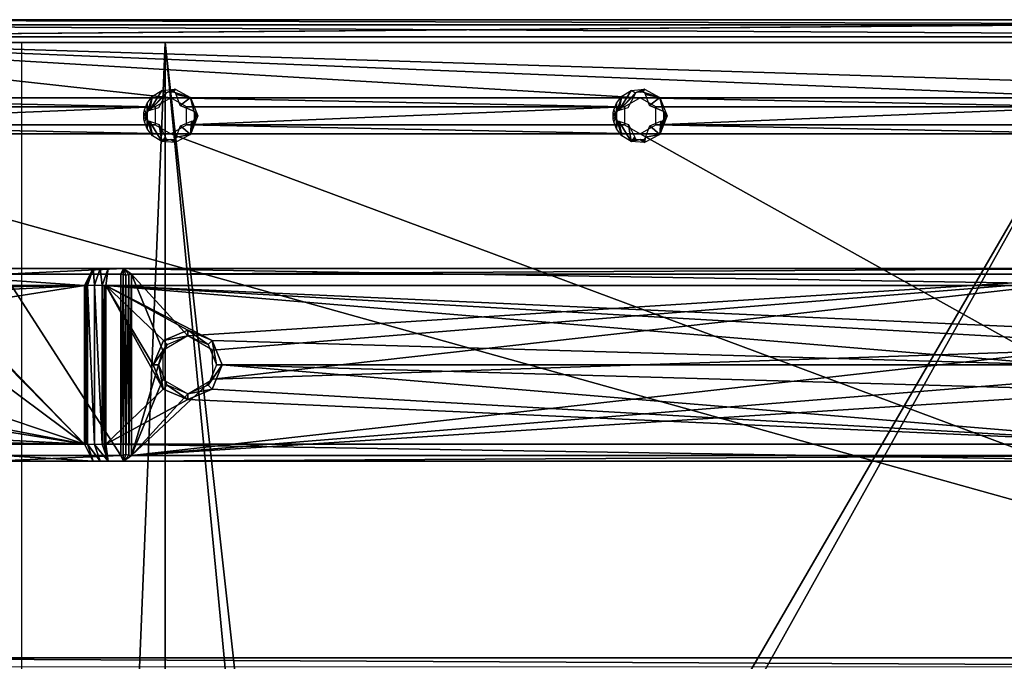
# Model space of a CAD drawing. Header units: millimetres. Extents: x -108 to 112, y -157 to 157.
# Tile 106 of 118: x -55 to 32, y 100 to 157. Entities that reach past the tile are written whole.
import ezdxf

# ---------------------------------------------------------------- set-up
doc = ezdxf.new("R2010")
doc.units = ezdxf.units.MM
doc.header["$LTSCALE"] = 33.374815
for name, color, linetype in [('13', 7, 'CONTINUOUS'), ('198', 7, 'CONTINUOUS'), ('2', 7, 'CONTINUOUS'), ('212', 7, 'CONTINUOUS'), ('213', 7, 'CONTINUOUS'), ('217', 7, 'CONTINUOUS'), ('276', 7, 'CONTINUOUS'), ('277', 7, 'CONTINUOUS'), ('278', 7, 'CONTINUOUS'), ('279', 7, 'CONTINUOUS'), ('280', 7, 'CONTINUOUS'), ('281', 7, 'CONTINUOUS'), ('290', 7, 'CONTINUOUS'), ('291', 7, 'CONTINUOUS'), ('292', 7, 'CONTINUOUS'), ('299', 7, 'CONTINUOUS'), ('300', 7, 'CONTINUOUS'), ('319', 7, 'CONTINUOUS'), ('320', 7, 'CONTINUOUS'), ('321', 7, 'CONTINUOUS'), ('322', 7, 'CONTINUOUS'), ('326', 7, 'CONTINUOUS'), ('327', 7, 'CONTINUOUS'), ('329', 7, 'CONTINUOUS'), ('330', 7, 'CONTINUOUS'), ('331', 7, 'CONTINUOUS'), ('4', 7, 'CONTINUOUS'), ('5', 7, 'CONTINUOUS'), ('917', 7, 'CONTINUOUS'), ('918', 7, 'CONTINUOUS'), ('919', 7, 'CONTINUOUS'), ('920', 7, 'CONTINUOUS')]:
    doc.layers.add(name, color=color, linetype=linetype)

msp = doc.modelspace()

# ---------------------------------------------------------------- linework, layer by layer
at = {"layer": '13', "color": 7, "linetype": 'CONTINUOUS'}
for points in [[(-42.329, 155, 58.5), (42.329, 155, 58.5), (-77, 155, -64.5), (-42.329, 155, 58.5)], [(-77, 155, -64.5), (42.329, 155, 58.5), (55.329, 155, 64.5), (-77, 155, -64.5)], [(-55.329, 155, 64.5), (-42.329, 155, 58.5), (-77, 155, -64.5), (-55.329, 155, 64.5)], [(77, 155, -64.5), (-77, 155, -64.5), (55.329, 155, 64.5), (77, 155, -64.5)]]:
    msp.add_3dface(points, dxfattribs=at)
at = {"layer": '198', "color": 7, "linetype": 'CONTINUOUS'}
for points in [[(-90.498, 155.5, -68.5), (90.497, 155.5, -68.5), (83, 150.1, -68.5), (-90.498, 155.5, -68.5)], [(0, 150.1, -68.5), (-90.498, 155.5, -68.5), (41.5, 150.1, -68.5), (0, 150.1, -68.5)], [(-90.498, 155.5, -68.5), (0, 150.1, -68.5), (-41.5, 150.1, -68.5), (-90.498, 155.5, -68.5)], [(41.5, 150.1, -68.5), (-90.498, 155.5, -68.5), (83, 150.1, -68.5), (41.5, 150.1, -68.5)], [(-90.498, 155.5, -68.5), (-41.5, 150.1, -68.5), (-83, 150.1, -68.5), (-90.498, 155.5, -68.5)], [(-41.5, 150.1, -68.5), (-42.89, 149.291, -68.5), (-83, 150.1, -68.5), (-41.5, 150.1, -68.5)], [(-83, 150.1, -68.5), (-42.89, 149.291, -68.5), (-81.616, 149.302, -68.5), (-83, 150.1, -68.5)], [(0, 150.1, -68.5), (-1.39, 149.291, -68.5), (-41.5, 150.1, -68.5), (0, 150.1, -68.5)], [(-41.5, 150.1, -68.5), (-1.39, 149.291, -68.5), (-40.116, 149.302, -68.5), (-41.5, 150.1, -68.5)], [(1.384, 149.302, -68.5), (0, 150.1, -68.5), (40.11, 149.291, -68.5), (1.384, 149.302, -68.5)], [(0, 150.1, -68.5), (41.5, 150.1, -68.5), (40.11, 149.291, -68.5), (0, 150.1, -68.5)], [(-81.616, 149.302, -68.5), (-42.89, 149.291, -68.5), (-81.61, 147.709, -68.5), (-81.616, 149.302, -68.5)], [(-42.89, 149.291, -68.5), (-42.884, 147.698, -68.5), (-81.61, 147.709, -68.5), (-42.89, 149.291, -68.5)], [(-40.116, 149.302, -68.5), (-1.39, 149.291, -68.5), (-40.11, 147.709, -68.5), (-40.116, 149.302, -68.5)], [(-1.39, 149.291, -68.5), (-1.384, 147.698, -68.5), (-40.11, 147.709, -68.5), (-1.39, 149.291, -68.5)], [(1.39, 147.709, -68.5), (1.384, 149.302, -68.5), (40.11, 149.291, -68.5), (1.39, 147.709, -68.5)], [(40.116, 147.698, -68.5), (1.39, 147.709, -68.5), (40.11, 149.291, -68.5), (40.116, 147.698, -68.5)], [(-81.61, 147.709, -68.5), (-41.5, 146.9, -68.5), (-83, 146.9, -68.5), (-81.61, 147.709, -68.5)], [(-42.884, 147.698, -68.5), (-41.5, 146.9, -68.5), (-81.61, 147.709, -68.5), (-42.884, 147.698, -68.5)], [(-40.11, 147.709, -68.5), (0, 146.9, -68.5), (-41.5, 146.9, -68.5), (-40.11, 147.709, -68.5)], [(-1.384, 147.698, -68.5), (0, 146.9, -68.5), (-40.11, 147.709, -68.5), (-1.384, 147.698, -68.5)], [(0, 146.9, -68.5), (1.39, 147.709, -68.5), (41.5, 146.9, -68.5), (0, 146.9, -68.5)], [(41.5, 146.9, -68.5), (1.39, 147.709, -68.5), (40.116, 147.698, -68.5), (41.5, 146.9, -68.5)], [(83, 100.6, -68.5), (-83, 100.6, -68.5), (-83, 146.9, -68.5), (83, 100.6, -68.5)], [(-41.5, 146.9, -68.5), (83, 100.6, -68.5), (-83, 146.9, -68.5), (-41.5, 146.9, -68.5)], [(0, 146.9, -68.5), (83, 100.6, -68.5), (-41.5, 146.9, -68.5), (0, 146.9, -68.5)], [(83, 100.6, -68.5), (0, 146.9, -68.5), (41.5, 146.9, -68.5), (83, 100.6, -68.5)], [(83, 100.6, -68.5), (81.61, 99.791, -68.5), (-83, 100.6, -68.5), (83, 100.6, -68.5)], [(-83, 100.6, -68.5), (81.61, 99.791, -68.5), (-81.616, 99.802, -68.5), (-83, 100.6, -68.5)]]:
    msp.add_3dface(points, dxfattribs=at)
at = {"layer": '2', "color": 7, "linetype": 'CONTINUOUS'}
for points in [[(-54.998, 155, 65.963), (-54.701, 155, 65.862), (-55.329, 155, 64.5), (-54.998, 155, 65.963)], [(-55.329, 155, 64.5), (-54.701, 155, 65.862), (-42.629, 155, 58.638), (-55.329, 155, 64.5)], [(-54.701, 155, 65.862), (-42, 155, 60), (-42.629, 155, 58.638), (-54.701, 155, 65.862)], [(-42.629, 155, 58.638), (-42, 155, 60), (-42.332, 155, 58.537), (-42.629, 155, 58.638)], [(-42.332, 155, 58.537), (-42, 155, 60), (-42.019, 155, 58.5), (-42.332, 155, 58.537)], [(-42, 155, 60), (42, 155, 60), (-42.019, 155, 58.5), (-42, 155, 60)], [(-42.019, 155, 58.5), (42, 155, 60), (42, 155, 58.5), (-42.019, 155, 58.5)]]:
    msp.add_3dface(points, dxfattribs=at)
at = {"layer": '212', "color": 7, "linetype": 'CONTINUOUS'}
for points in [[(90.498, 157, -58.5), (-90.498, 157, -65.5), (-90.498, 157, -58.5), (90.498, 157, -58.5)], [(-90.498, 157, -65.5), (90.498, 157, -58.5), (-90.495, 157, -67), (-90.498, 157, -65.5)], [(90.495, 157, -67), (-90.495, 157, -67), (90.497, 157, -65.5), (90.495, 157, -67)], [(90.498, 157, -58.5), (90.497, 157, -65.5), (-90.495, 157, -67), (90.498, 157, -58.5)]]:
    msp.add_3dface(points, dxfattribs=at)
at = {"layer": '213', "color": 7, "linetype": 'CONTINUOUS'}
for points in [[(-90.495, 157, -67), (90.495, 157, -67), (90.495, 156.561, -68.061), (-90.495, 157, -67)], [(-90.495, 156.561, -68.061), (-90.495, 157, -67), (90.495, 156.561, -68.061), (-90.495, 156.561, -68.061)], [(90.497, 155.5, -68.5), (-90.498, 155.5, -68.5), (-90.495, 156.561, -68.061), (90.497, 155.5, -68.5)], [(90.497, 155.5, -68.5), (-90.495, 156.561, -68.061), (90.495, 156.561, -68.061), (90.497, 155.5, -68.5)]]:
    msp.add_3dface(points, dxfattribs=at)
at = {"layer": '217', "color": 7, "linetype": 'CONTINUOUS'}
for points in [[(92, 157, -58.5), (90.498, 157, -58.5), (-90.5, 155.5, -58.5), (92, 157, -58.5)], [(90.5, 155.5, -58.5), (92, 157, -58.5), (-90.5, 155.5, -58.5), (90.5, 155.5, -58.5)], [(90.498, 157, -58.5), (-90.498, 157, -58.5), (-90.5, 155.5, -58.5), (90.498, 157, -58.5)]]:
    msp.add_3dface(points, dxfattribs=at)
at = {"layer": '276', "color": 7, "linetype": 'CONTINUOUS'}
for points in [[(-71.004, 135, 78.916), (-48.355, 135, 97.035), (-57.3, 135, 82.195), (-71.004, 135, 78.916)], [(-47.733, 135, 97.382), (-47.03, 135, 97.5), (-57.3, 135, 82.195), (-47.733, 135, 97.382)], [(-57.3, 135, 82.195), (-47.03, 135, 97.5), (-45.669, 135, 91.5), (-57.3, 135, 82.195)], [(-48.355, 135, 97.035), (-47.733, 135, 97.382), (-57.3, 135, 82.195), (-48.355, 135, 97.035)], [(-45.669, 135, 91.5), (-47.03, 135, 97.5), (47.03, 135, 97.5), (-45.669, 135, 91.5)], [(45.669, 135, 91.5), (-45.669, 135, 91.5), (47.03, 135, 97.5), (45.669, 135, 91.5)]]:
    msp.add_3dface(points, dxfattribs=at)
at = {"layer": '277', "color": 7, "linetype": 'CONTINUOUS'}
for points in [[(-48.241, 133.551, 98.831), (-48.355, 135, 97.035), (-48.876, 133.515, 98.52), (-48.241, 133.551, 98.831)], [(-47.733, 135, 97.382), (-48.355, 135, 97.035), (-48.241, 133.551, 98.831), (-47.733, 135, 97.382)], [(-47.551, 133.515, 98.985), (-47.733, 135, 97.382), (-48.241, 133.551, 98.831), (-47.551, 133.515, 98.985)], [(-47.03, 135, 97.5), (-47.733, 135, 97.382), (-47.551, 133.515, 98.985), (-47.03, 135, 97.5)]]:
    msp.add_3dface(points, dxfattribs=at)
at = {"layer": '278', "color": 7, "linetype": 'CONTINUOUS'}
for points in [[(-47.03, 135, 97.5), (-47.551, 133.515, 98.985), (-47.248, 133.5, 99), (-47.03, 135, 97.5)], [(-47.03, 135, 97.5), (-47.248, 133.5, 99), (47.248, 133.5, 99), (-47.03, 135, 97.5)], [(47.03, 135, 97.5), (-47.03, 135, 97.5), (47.248, 133.5, 99), (47.03, 135, 97.5)], [(-47.248, 133.5, 99), (-47.551, 133.515, 98.985), (-47.399, 133.504, 98.996), (-47.248, 133.5, 99)]]:
    msp.add_3dface(points, dxfattribs=at)
at = {"layer": '279', "color": 7, "linetype": 'CONTINUOUS'}
for points in [[(-49.122, 133.5, 98.343), (-49.001, 119.496, 98.434), (-49.001, 133.504, 98.434), (-49.122, 133.5, 98.343)], [(-49.122, 119.5, 98.343), (-49.001, 119.496, 98.434), (-49.122, 133.5, 98.343), (-49.122, 119.5, 98.343)], [(-48.876, 119.485, 98.52), (-48.876, 133.515, 98.52), (-49.001, 133.504, 98.434), (-48.876, 119.485, 98.52)], [(-49.001, 119.496, 98.434), (-48.876, 119.485, 98.52), (-49.001, 133.504, 98.434), (-49.001, 119.496, 98.434)], [(-48.241, 133.551, 98.831), (-48.876, 133.515, 98.52), (-48.241, 119.449, 98.831), (-48.241, 133.551, 98.831)], [(-48.241, 119.449, 98.831), (-48.876, 133.515, 98.52), (-48.876, 119.485, 98.52), (-48.241, 119.449, 98.831)], [(-47.551, 133.515, 98.985), (-48.241, 133.551, 98.831), (-47.551, 119.485, 98.985), (-47.551, 133.515, 98.985)], [(-47.551, 119.485, 98.985), (-48.241, 133.551, 98.831), (-48.241, 119.449, 98.831), (-47.551, 119.485, 98.985)], [(-47.399, 133.504, 98.996), (-47.551, 133.515, 98.985), (-47.399, 119.496, 98.996), (-47.399, 133.504, 98.996)], [(-47.551, 133.515, 98.985), (-47.551, 119.485, 98.985), (-47.399, 119.496, 98.996), (-47.551, 133.515, 98.985)], [(-47.248, 133.5, 99), (-47.399, 133.504, 98.996), (-47.248, 119.5, 99), (-47.248, 133.5, 99)], [(-47.248, 119.5, 99), (-47.399, 133.504, 98.996), (-47.399, 119.496, 98.996), (-47.248, 119.5, 99)]]:
    msp.add_3dface(points, dxfattribs=at)
at = {"layer": '280', "color": 7, "linetype": 'CONTINUOUS'}
for points in [[(-47.399, 119.496, 98.996), (-47.551, 119.485, 98.985), (-47.03, 118, 97.5), (-47.399, 119.496, 98.996)], [(-47.248, 119.5, 99), (-47.399, 119.496, 98.996), (-47.03, 118, 97.5), (-47.248, 119.5, 99)], [(47.248, 119.5, 99), (-47.248, 119.5, 99), (47.03, 118, 97.5), (47.248, 119.5, 99)], [(47.03, 118, 97.5), (-47.248, 119.5, 99), (-47.03, 118, 97.5), (47.03, 118, 97.5)]]:
    msp.add_3dface(points, dxfattribs=at)
at = {"layer": '281', "color": 7, "linetype": 'CONTINUOUS'}
for points in [[(47.248, 133.5, 99), (-47.248, 133.5, 99), (40, 129.55, 99), (47.248, 133.5, 99)], [(-47.248, 133.5, 99), (-47.248, 119.5, 99), (-42.169, 124.356, 99), (-47.248, 133.5, 99)], [(-40, 129.55, 99), (-47.248, 133.5, 99), (-42.156, 128.657, 99), (-40, 129.55, 99)], [(-47.248, 133.5, 99), (-40, 129.55, 99), (-37.831, 128.644, 99), (-47.248, 133.5, 99)], [(-42.156, 128.657, 99), (-47.248, 133.5, 99), (-43.049, 126.512, 99), (-42.156, 128.657, 99)], [(-43.049, 126.512, 99), (-47.248, 133.5, 99), (-42.169, 124.356, 99), (-43.049, 126.512, 99)], [(-47.248, 133.5, 99), (-37.831, 128.644, 99), (36.951, 126.512, 99), (-47.248, 133.5, 99)], [(40, 129.55, 99), (-47.248, 133.5, 99), (37.844, 128.657, 99), (40, 129.55, 99)], [(37.844, 128.657, 99), (-47.248, 133.5, 99), (36.951, 126.512, 99), (37.844, 128.657, 99)], [(-37.831, 128.644, 99), (-36.951, 126.488, 99), (36.951, 126.512, 99), (-37.831, 128.644, 99)], [(-37.844, 124.343, 99), (47.248, 119.5, 99), (-36.951, 126.488, 99), (-37.844, 124.343, 99)], [(36.951, 126.512, 99), (-36.951, 126.488, 99), (37.831, 124.356, 99), (36.951, 126.512, 99)], [(-36.951, 126.488, 99), (47.248, 119.5, 99), (37.831, 124.356, 99), (-36.951, 126.488, 99)], [(-42.169, 124.356, 99), (-47.248, 119.5, 99), (-40, 123.45, 99), (-42.169, 124.356, 99)], [(-40, 123.45, 99), (47.248, 119.5, 99), (-37.844, 124.343, 99), (-40, 123.45, 99)], [(-47.248, 119.5, 99), (47.248, 119.5, 99), (-40, 123.45, 99), (-47.248, 119.5, 99)]]:
    msp.add_3dface(points, dxfattribs=at)
at = {"layer": '290', "color": 7, "linetype": 'CONTINUOUS'}
for points in [[(-57.3, 118, 82.195), (-48.355, 118, 97.035), (-71.004, 118, 78.916), (-57.3, 118, 82.195)], [(-45.669, 118, 91.5), (-48.355, 118, 97.035), (-57.3, 118, 82.195), (-45.669, 118, 91.5)], [(-47.733, 118, 97.382), (-48.355, 118, 97.035), (-45.669, 118, 91.5), (-47.733, 118, 97.382)], [(-47.03, 118, 97.5), (-47.733, 118, 97.382), (-45.669, 118, 91.5), (-47.03, 118, 97.5)], [(47.03, 118, 97.5), (-47.03, 118, 97.5), (45.669, 118, 91.5), (47.03, 118, 97.5)], [(45.669, 118, 91.5), (-47.03, 118, 97.5), (-45.669, 118, 91.5), (45.669, 118, 91.5)]]:
    msp.add_3dface(points, dxfattribs=at)
at = {"layer": '291', "color": 7, "linetype": 'CONTINUOUS'}
for points in [[(-48.241, 119.449, 98.831), (-48.876, 119.485, 98.52), (-47.733, 118, 97.382), (-48.241, 119.449, 98.831)], [(-48.876, 119.485, 98.52), (-48.355, 118, 97.035), (-47.733, 118, 97.382), (-48.876, 119.485, 98.52)], [(-47.551, 119.485, 98.985), (-48.241, 119.449, 98.831), (-47.03, 118, 97.5), (-47.551, 119.485, 98.985)], [(-47.03, 118, 97.5), (-48.241, 119.449, 98.831), (-47.733, 118, 97.382), (-47.03, 118, 97.5)]]:
    msp.add_3dface(points, dxfattribs=at)
at = {"layer": '292', "color": 7, "linetype": 'CONTINUOUS'}
for points in [[(-48.355, 118, 97.035), (-49.122, 119.5, 98.343), (-72.174, 119.5, 79.901), (-48.355, 118, 97.035)], [(-71.004, 118, 78.916), (-48.355, 118, 97.035), (-72.174, 119.5, 79.901), (-71.004, 118, 78.916)], [(-48.876, 119.485, 98.52), (-49.001, 119.496, 98.434), (-49.122, 119.5, 98.343), (-48.876, 119.485, 98.52)], [(-48.876, 119.485, 98.52), (-49.122, 119.5, 98.343), (-48.355, 118, 97.035), (-48.876, 119.485, 98.52)]]:
    msp.add_3dface(points, dxfattribs=at)
at = {"layer": '299', "color": 7, "linetype": 'CONTINUOUS'}
for points in [[(-49.122, 133.5, 98.343), (-71.004, 135, 78.916), (-72.174, 133.5, 79.901), (-49.122, 133.5, 98.343)], [(-48.355, 135, 97.035), (-71.004, 135, 78.916), (-49.122, 133.5, 98.343), (-48.355, 135, 97.035)], [(-48.355, 135, 97.035), (-49.122, 133.5, 98.343), (-49.001, 133.504, 98.434), (-48.355, 135, 97.035)], [(-48.876, 133.515, 98.52), (-48.355, 135, 97.035), (-49.001, 133.504, 98.434), (-48.876, 133.515, 98.52)]]:
    msp.add_3dface(points, dxfattribs=at)
at = {"layer": '300', "color": 7, "linetype": 'CONTINUOUS'}
for points in [[(-49.122, 133.5, 98.343), (-72.174, 133.5, 79.901), (-65.321, 133.25, 85.383), (-49.122, 133.5, 98.343)], [(-62.927, 132.815, 87.298), (-49.122, 133.5, 98.343), (-65.321, 133.25, 85.383), (-62.927, 132.815, 87.298)], [(-60.942, 131.644, 88.887), (-49.122, 133.5, 98.343), (-62.927, 132.815, 87.298), (-60.942, 131.644, 88.887)], [(-49.122, 119.5, 98.343), (-49.122, 133.5, 98.343), (-60.942, 131.644, 88.887), (-49.122, 119.5, 98.343)], [(-60.585, 131.318, 89.172), (-49.122, 119.5, 98.343), (-60.942, 131.644, 88.887), (-60.585, 131.318, 89.172)], [(-59.571, 130.05, 89.983), (-49.122, 119.5, 98.343), (-60.585, 131.318, 89.172), (-59.571, 130.05, 89.983)], [(-58.562, 126.5, 90.79), (-49.122, 119.5, 98.343), (-59.571, 130.05, 89.983), (-58.562, 126.5, 90.79)], [(-59.569, 122.954, 89.985), (-49.122, 119.5, 98.343), (-58.562, 126.5, 90.79), (-59.569, 122.954, 89.985)], [(-60.587, 121.68, 89.17), (-49.122, 119.5, 98.343), (-59.569, 122.954, 89.985), (-60.587, 121.68, 89.17)], [(-62.903, 120.195, 87.318), (-49.122, 119.5, 98.343), (-60.929, 121.367, 88.897), (-62.903, 120.195, 87.318)], [(-60.929, 121.367, 88.897), (-49.122, 119.5, 98.343), (-60.587, 121.68, 89.17), (-60.929, 121.367, 88.897)], [(-65.295, 119.75, 85.404), (-49.122, 119.5, 98.343), (-62.903, 120.195, 87.318), (-65.295, 119.75, 85.404)], [(-72.174, 119.5, 79.901), (-49.122, 119.5, 98.343), (-65.295, 119.75, 85.404), (-72.174, 119.5, 79.901)]]:
    msp.add_3dface(points, dxfattribs=at)
at = {"layer": '319', "color": 7, "linetype": 'CONTINUOUS'}
for points in [[(-45.218, 118.521, 90.979), (-45.669, 118, 91.5), (-45.464, 118.585, 90.915), (-45.218, 118.521, 90.979)], [(-44.968, 118.5, 91), (-45.669, 118, 91.5), (-45.218, 118.521, 90.979), (-44.968, 118.5, 91)], [(45.669, 118, 91.5), (-45.669, 118, 91.5), (44.968, 118.5, 91), (45.669, 118, 91.5)], [(44.968, 118.5, 91), (-45.669, 118, 91.5), (-44.968, 118.5, 91), (44.968, 118.5, 91)]]:
    msp.add_3dface(points, dxfattribs=at)
at = {"layer": '320', "color": 7, "linetype": 'CONTINUOUS'}
for points in [[(-44.968, 118.5, 91), (-44.968, 134.5, 91), (-42.215, 127.764, 91), (-44.968, 118.5, 91)], [(-44.968, 134.5, 91), (44.968, 134.5, 91), (-40, 129.05, 91), (-44.968, 134.5, 91)], [(-42.215, 127.764, 91), (-44.968, 134.5, 91), (-40, 129.05, 91), (-42.215, 127.764, 91)], [(-40, 129.05, 91), (44.968, 134.5, 91), (-37.796, 127.782, 91), (-40, 129.05, 91)], [(-37.796, 127.782, 91), (44.968, 134.5, 91), (-37.785, 125.236, 91), (-37.796, 127.782, 91)], [(-37.785, 125.236, 91), (44.968, 134.5, 91), (37.785, 127.764, 91), (-37.785, 125.236, 91)], [(-42.204, 125.218, 91), (-44.968, 118.5, 91), (-42.215, 127.764, 91), (-42.204, 125.218, 91)], [(-44.968, 118.5, 91), (-37.785, 125.236, 91), (37.785, 127.764, 91), (-44.968, 118.5, 91)], [(37.796, 125.218, 91), (-44.968, 118.5, 91), (37.785, 127.764, 91), (37.796, 125.218, 91)], [(-44.968, 118.5, 91), (-40, 123.95, 91), (-37.785, 125.236, 91), (-44.968, 118.5, 91)], [(-40, 123.95, 91), (-44.968, 118.5, 91), (-42.204, 125.218, 91), (-40, 123.95, 91)], [(40, 123.95, 91), (-44.968, 118.5, 91), (37.796, 125.218, 91), (40, 123.95, 91)], [(44.968, 118.5, 91), (-44.968, 118.5, 91), (40, 123.95, 91), (44.968, 118.5, 91)]]:
    msp.add_3dface(points, dxfattribs=at)
at = {"layer": '321', "color": 7, "linetype": 'CONTINUOUS'}
for points in [[(-45.905, 118.5, 90.671), (-45.905, 134.5, 90.671), (-45.696, 134.479, 90.811), (-45.905, 118.5, 90.671)], [(-45.696, 118.521, 90.811), (-45.905, 118.5, 90.671), (-45.696, 134.479, 90.811), (-45.696, 118.521, 90.811)], [(-45.464, 134.415, 90.915), (-45.696, 118.521, 90.811), (-45.696, 134.479, 90.811), (-45.464, 134.415, 90.915)], [(-45.464, 118.585, 90.915), (-45.696, 118.521, 90.811), (-45.464, 134.415, 90.915), (-45.464, 118.585, 90.915)], [(-45.218, 118.521, 90.979), (-45.464, 118.585, 90.915), (-45.218, 134.479, 90.979), (-45.218, 118.521, 90.979)], [(-45.218, 134.479, 90.979), (-45.464, 118.585, 90.915), (-45.464, 134.415, 90.915), (-45.218, 134.479, 90.979)], [(-44.968, 118.5, 91), (-45.218, 118.521, 90.979), (-44.968, 134.5, 91), (-44.968, 118.5, 91)], [(-44.968, 134.5, 91), (-45.218, 118.521, 90.979), (-45.218, 134.479, 90.979), (-44.968, 134.5, 91)]]:
    msp.add_3dface(points, dxfattribs=at)
at = {"layer": '322', "color": 7, "linetype": 'CONTINUOUS'}
for points in [[(-45.905, 134.5, 90.671), (-45.905, 118.5, 90.671), (-56.237, 134.5, 82.405), (-45.905, 134.5, 90.671)], [(-45.905, 118.5, 90.671), (-56.237, 118.5, 82.405), (-56.237, 134.5, 82.405), (-45.905, 118.5, 90.671)]]:
    msp.add_3dface(points, dxfattribs=at)
at = {"layer": '326', "color": 7, "linetype": 'CONTINUOUS'}
for points in [[(-57.3, 135, 82.195), (-45.669, 135, 91.5), (-56.237, 134.5, 82.405), (-57.3, 135, 82.195)], [(-45.669, 135, 91.5), (-45.905, 134.5, 90.671), (-56.237, 134.5, 82.405), (-45.669, 135, 91.5)], [(-45.905, 134.5, 90.671), (-45.669, 135, 91.5), (-45.696, 134.479, 90.811), (-45.905, 134.5, 90.671)], [(-45.669, 135, 91.5), (-45.464, 134.415, 90.915), (-45.696, 134.479, 90.811), (-45.669, 135, 91.5)]]:
    msp.add_3dface(points, dxfattribs=at)
at = {"layer": '327', "color": 7, "linetype": 'CONTINUOUS'}
for points in [[(-45.669, 135, 91.5), (45.669, 135, 91.5), (-44.968, 134.5, 91), (-45.669, 135, 91.5)], [(-45.669, 135, 91.5), (-44.968, 134.5, 91), (-45.218, 134.479, 90.979), (-45.669, 135, 91.5)], [(-45.669, 135, 91.5), (-45.218, 134.479, 90.979), (-45.464, 134.415, 90.915), (-45.669, 135, 91.5)], [(45.669, 135, 91.5), (44.968, 134.5, 91), (-44.968, 134.5, 91), (45.669, 135, 91.5)]]:
    msp.add_3dface(points, dxfattribs=at)
at = {"layer": '329', "color": 7, "linetype": 'CONTINUOUS'}
for points in [[(-45.669, 118, 91.5), (-57.3, 118, 82.195), (-45.905, 118.5, 90.671), (-45.669, 118, 91.5)], [(-45.905, 118.5, 90.671), (-57.3, 118, 82.195), (-56.237, 118.5, 82.405), (-45.905, 118.5, 90.671)], [(-45.669, 118, 91.5), (-45.905, 118.5, 90.671), (-45.696, 118.521, 90.811), (-45.669, 118, 91.5)], [(-45.464, 118.585, 90.915), (-45.669, 118, 91.5), (-45.696, 118.521, 90.811), (-45.464, 118.585, 90.915)]]:
    msp.add_3dface(points, dxfattribs=at)
at = {"layer": '330', "color": 7, "linetype": 'CONTINUOUS'}
for points in [[(-40, 129.55, 99), (-42.156, 128.657, 99), (-40, 129.05, 98.5), (-40, 129.55, 99)], [(-40, 129.05, 98.5), (-42.156, 128.657, 99), (-41.803, 128.303, 98.5), (-40, 129.05, 98.5)], [(-42.156, 128.657, 99), (-43.049, 126.512, 99), (-41.803, 128.303, 98.5), (-42.156, 128.657, 99)], [(-41.803, 128.303, 98.5), (-43.049, 126.512, 99), (-42.55, 126.5, 98.5), (-41.803, 128.303, 98.5)], [(-43.049, 126.512, 99), (-42.169, 124.356, 99), (-42.55, 126.5, 98.5), (-43.049, 126.512, 99)], [(-42.55, 126.5, 98.5), (-42.169, 124.356, 99), (-41.803, 124.697, 98.5), (-42.55, 126.5, 98.5)], [(-42.169, 124.356, 99), (-40, 123.45, 99), (-41.803, 124.697, 98.5), (-42.169, 124.356, 99)], [(-41.803, 124.697, 98.5), (-40, 123.45, 99), (-40, 123.95, 98.5), (-41.803, 124.697, 98.5)]]:
    msp.add_3dface(points, dxfattribs=at)
at = {"layer": '331', "color": 7, "linetype": 'CONTINUOUS'}
for points in [[(-37.831, 128.644, 99), (-40, 129.55, 99), (-38.197, 128.303, 98.5), (-37.831, 128.644, 99)], [(-40, 129.55, 99), (-40, 129.05, 98.5), (-38.197, 128.303, 98.5), (-40, 129.55, 99)], [(-37.45, 126.5, 98.5), (-37.831, 128.644, 99), (-38.197, 128.303, 98.5), (-37.45, 126.5, 98.5)], [(-36.951, 126.488, 99), (-37.831, 128.644, 99), (-37.45, 126.5, 98.5), (-36.951, 126.488, 99)], [(-38.197, 124.697, 98.5), (-36.951, 126.488, 99), (-37.45, 126.5, 98.5), (-38.197, 124.697, 98.5)], [(-37.844, 124.343, 99), (-36.951, 126.488, 99), (-38.197, 124.697, 98.5), (-37.844, 124.343, 99)], [(-40, 123.95, 98.5), (-37.844, 124.343, 99), (-38.197, 124.697, 98.5), (-40, 123.95, 98.5)], [(-40, 123.45, 99), (-37.844, 124.343, 99), (-40, 123.95, 98.5), (-40, 123.45, 99)]]:
    msp.add_3dface(points, dxfattribs=at)
at = {"layer": '4', "color": 7, "linetype": 'CONTINUOUS'}
for points in [[(-54.718, -155, 65.87), (-42, -155, 60), (-42, 155, 60), (-54.718, -155, 65.87)], [(-54.718, -155, 65.87), (-42, 155, 60), (-54.701, 155, 65.862), (-54.718, -155, 65.87)]]:
    msp.add_3dface(points, dxfattribs=at)
at = {"layer": '5', "color": 7, "linetype": 'CONTINUOUS'}
for points in [[(-42, 155, 60), (-42, -155, 60), (-30, 30, 60), (-42, 155, 60)], [(42, 155, 60), (-42, 155, 60), (-28.535, 33.535, 60), (42, 155, 60)], [(-42, 155, 60), (-30, 30, 60), (-28.535, 33.535, 60), (-42, 155, 60)], [(-25, 35, 60), (42, 155, 60), (-28.535, 33.535, 60), (-25, 35, 60)], [(25, 35, 60), (42, 155, 60), (-25, 35, 60), (25, 35, 60)], [(28.535, 33.535, 60), (42, 155, 60), (25, 35, 60), (28.535, 33.535, 60)], [(30, 30, 60), (42, 155, 60), (28.535, 33.535, 60), (30, 30, 60)], [(42, -155, 60), (42, 155, 60), (30, -46, 60), (42, -155, 60)], [(30, -46, 60), (42, 155, 60), (30, 30, 60), (30, -46, 60)]]:
    msp.add_3dface(points, dxfattribs=at)
at = {"layer": '917', "color": 7, "linetype": 'CONTINUOUS'}
for points in [[(-2.384, 148.5, -70.249), (-2.088, 148.5, -70.308), (-2.386, 148.237, -70.245), (-2.384, 148.5, -70.249)], [(-2.386, 148.237, -70.245), (-2.088, 148.5, -70.308), (-2.314, 147.965, -70.251), (-2.386, 148.237, -70.245)], [(-2.236, 148.5, -70.279), (-2.088, 148.5, -70.308), (-2.384, 148.5, -70.249), (-2.236, 148.5, -70.279)], [(-2.314, 147.965, -70.251), (-2.088, 148.5, -70.308), (-2.097, 147.366, -70.249), (-2.314, 147.965, -70.251)], [(-2.088, 148.5, -70.308), (-2.088, 148.363, -70.307), (-2.097, 147.366, -70.249), (-2.088, 148.5, -70.308)], [(-2.088, 148.363, -70.307), (-2.088, 148.226, -70.304), (-2.097, 147.366, -70.249), (-2.088, 148.363, -70.307)], [(-2.088, 148.226, -70.304), (-2.024, 148.077, -70.311), (-2.097, 147.366, -70.249), (-2.088, 148.226, -70.304)], [(-2.097, 147.366, -70.249), (-2.024, 148.077, -70.311), (-1.614, 146.746, -70.249), (-2.097, 147.366, -70.249)], [(-2.024, 148.077, -70.311), (-1.88, 148.022, -70.334), (-1.614, 146.746, -70.249), (-2.024, 148.077, -70.311)], [(-1.88, 148.022, -70.334), (-1.019, 147.748, -70.43), (-0.791, 146.251, -70.249), (-1.88, 148.022, -70.334)], [(-1.614, 146.746, -70.249), (-1.88, 148.022, -70.334), (-0.791, 146.251, -70.249), (-1.614, 146.746, -70.249)], [(0.874, 147.622, -70.433), (1.838, 148.022, -70.341), (1.739, 146.869, -70.249), (0.874, 147.622, -70.433)], [(2.384, 148.5, -70.249), (1.739, 146.869, -70.249), (2.236, 148.5, -70.279), (2.384, 148.5, -70.249)], [(2.236, 148.5, -70.279), (1.739, 146.869, -70.249), (2.088, 148.226, -70.304), (2.236, 148.5, -70.279)], [(2.088, 148.226, -70.304), (1.739, 146.869, -70.249), (2.027, 148.081, -70.311), (2.088, 148.226, -70.304)], [(1.739, 146.869, -70.249), (1.88, 148.022, -70.334), (2.027, 148.081, -70.311), (1.739, 146.869, -70.249)], [(1.838, 148.022, -70.341), (1.88, 148.022, -70.334), (1.739, 146.869, -70.249), (1.838, 148.022, -70.341)], [(2.088, 148.5, -70.308), (2.236, 148.5, -70.279), (2.088, 148.226, -70.304), (2.088, 148.5, -70.308)], [(2.088, 148.363, -70.307), (2.088, 148.5, -70.308), (2.088, 148.226, -70.304), (2.088, 148.363, -70.307)], [(-1.019, 147.748, -70.43), (-0.478, 146.62, -70.334), (-0.791, 146.251, -70.249), (-1.019, 147.748, -70.43)], [(0.478, 146.62, -70.334), (0.874, 147.622, -70.433), (1.739, 146.869, -70.249), (0.478, 146.62, -70.334)], [(-0.478, 146.62, -70.334), (-0.421, 146.475, -70.311), (-0.791, 146.251, -70.249), (-0.478, 146.62, -70.334)], [(-0.421, 146.475, -70.311), (-0.274, 146.412, -70.304), (-0.791, 146.251, -70.249), (-0.421, 146.475, -70.311)], [(-0.274, 146.412, -70.304), (-0.005, 146.412, -70.308), (-0.791, 146.251, -70.249), (-0.274, 146.412, -70.304)], [(-0.791, 146.251, -70.249), (-0.005, 146.412, -70.308), (0.402, 146.15, -70.249), (-0.791, 146.251, -70.249)], [(-0.005, 146.412, -70.308), (0.274, 146.412, -70.304), (0.402, 146.15, -70.249), (-0.005, 146.412, -70.308)], [(0.274, 146.412, -70.304), (0.419, 146.473, -70.311), (0.402, 146.15, -70.249), (0.274, 146.412, -70.304)], [(0.402, 146.15, -70.249), (0.478, 146.62, -70.334), (1.739, 146.869, -70.249), (0.402, 146.15, -70.249)], [(0.419, 146.473, -70.311), (0.478, 146.62, -70.334), (0.402, 146.15, -70.249), (0.419, 146.473, -70.311)]]:
    msp.add_3dface(points, dxfattribs=at)
at = {"layer": '918', "color": 7, "linetype": 'CONTINUOUS'}
for points in [[(-0.42, 150.526, -70.311), (-1.88, 148.978, -70.334), (-0.79, 150.749, -70.249), (-0.42, 150.526, -70.311)], [(-0.79, 150.749, -70.249), (-1.88, 148.978, -70.334), (-1.614, 150.254, -70.249), (-0.79, 150.749, -70.249)], [(0.402, 150.85, -70.249), (-0.42, 150.526, -70.311), (-0.79, 150.749, -70.249), (0.402, 150.85, -70.249)], [(-0.274, 150.588, -70.304), (-0.42, 150.526, -70.311), (0.402, 150.85, -70.249), (-0.274, 150.588, -70.304)], [(-0.005, 150.588, -70.308), (-0.274, 150.588, -70.304), (0.402, 150.85, -70.249), (-0.005, 150.588, -70.308)], [(0.274, 150.588, -70.304), (-0.005, 150.588, -70.308), (0.402, 150.85, -70.249), (0.274, 150.588, -70.304)], [(1.742, 150.128, -70.249), (0.274, 150.588, -70.304), (0.402, 150.85, -70.249), (1.742, 150.128, -70.249)], [(-1.614, 150.254, -70.249), (-2.088, 148.774, -70.304), (-2.097, 149.634, -70.249), (-1.614, 150.254, -70.249)], [(-2.028, 148.919, -70.311), (-2.088, 148.774, -70.304), (-1.614, 150.254, -70.249), (-2.028, 148.919, -70.311)], [(-1.88, 148.978, -70.334), (-2.028, 148.919, -70.311), (-1.614, 150.254, -70.249), (-1.88, 148.978, -70.334)], [(-0.478, 150.38, -70.334), (-1.88, 148.978, -70.334), (-0.42, 150.526, -70.311), (-0.478, 150.38, -70.334)], [(-1.098, 149.197, -70.426), (-1.88, 148.978, -70.334), (-0.478, 150.38, -70.334), (-1.098, 149.197, -70.426)], [(0.419, 150.527, -70.311), (0.274, 150.588, -70.304), (1.742, 150.128, -70.249), (0.419, 150.527, -70.311)], [(0.478, 150.38, -70.334), (0.419, 150.527, -70.311), (1.742, 150.128, -70.249), (0.478, 150.38, -70.334)], [(0.846, 149.414, -70.432), (0.478, 150.38, -70.334), (1.742, 150.128, -70.249), (0.846, 149.414, -70.432)], [(2.029, 148.919, -70.311), (0.846, 149.414, -70.432), (1.742, 150.128, -70.249), (2.029, 148.919, -70.311)], [(2.384, 148.5, -70.249), (2.029, 148.919, -70.311), (1.742, 150.128, -70.249), (2.384, 148.5, -70.249)], [(-2.314, 149.035, -70.251), (-2.088, 148.5, -70.308), (-2.386, 148.763, -70.245), (-2.314, 149.035, -70.251)], [(-2.097, 149.634, -70.249), (-2.088, 148.5, -70.308), (-2.314, 149.035, -70.251), (-2.097, 149.634, -70.249)], [(-2.088, 148.774, -70.304), (-2.088, 148.5, -70.308), (-2.097, 149.634, -70.249), (-2.088, 148.774, -70.304)], [(1.859, 148.978, -70.338), (0.846, 149.414, -70.432), (2.029, 148.919, -70.311), (1.859, 148.978, -70.338)], [(2.029, 148.919, -70.311), (2.384, 148.5, -70.249), (2.088, 148.774, -70.304), (2.029, 148.919, -70.311)], [(-2.088, 148.5, -70.308), (-2.236, 148.5, -70.279), (-2.386, 148.763, -70.245), (-2.088, 148.5, -70.308)], [(-2.236, 148.5, -70.279), (-2.384, 148.5, -70.249), (-2.386, 148.763, -70.245), (-2.236, 148.5, -70.279)], [(-2.088, 148.637, -70.307), (-2.088, 148.5, -70.308), (-2.088, 148.774, -70.304), (-2.088, 148.637, -70.307)], [(2.088, 148.774, -70.304), (2.384, 148.5, -70.249), (2.088, 148.637, -70.307), (2.088, 148.774, -70.304)], [(2.384, 148.5, -70.249), (2.236, 148.5, -70.279), (2.088, 148.637, -70.307), (2.384, 148.5, -70.249)], [(2.236, 148.5, -70.279), (2.088, 148.5, -70.308), (2.088, 148.637, -70.307), (2.236, 148.5, -70.279)]]:
    msp.add_3dface(points, dxfattribs=at)
at = {"layer": '919', "color": 7, "linetype": 'CONTINUOUS'}
for points in [[(-43.884, 148.5, -70.249), (-43.588, 148.5, -70.308), (-43.886, 148.237, -70.245), (-43.884, 148.5, -70.249)], [(-43.886, 148.237, -70.245), (-43.588, 148.5, -70.308), (-43.814, 147.965, -70.251), (-43.886, 148.237, -70.245)], [(-43.736, 148.5, -70.279), (-43.588, 148.5, -70.308), (-43.884, 148.5, -70.249), (-43.736, 148.5, -70.279)], [(-43.814, 147.965, -70.251), (-43.588, 148.5, -70.308), (-43.597, 147.366, -70.249), (-43.814, 147.965, -70.251)], [(-43.588, 148.5, -70.308), (-43.588, 148.363, -70.307), (-43.597, 147.366, -70.249), (-43.588, 148.5, -70.308)], [(-43.588, 148.363, -70.307), (-43.588, 148.226, -70.304), (-43.597, 147.366, -70.249), (-43.588, 148.363, -70.307)], [(-43.588, 148.226, -70.304), (-43.524, 148.077, -70.311), (-43.597, 147.366, -70.249), (-43.588, 148.226, -70.304)], [(-43.597, 147.366, -70.249), (-43.524, 148.077, -70.311), (-43.114, 146.746, -70.249), (-43.597, 147.366, -70.249)], [(-43.524, 148.077, -70.311), (-43.38, 148.022, -70.334), (-43.114, 146.746, -70.249), (-43.524, 148.077, -70.311)], [(-43.38, 148.022, -70.334), (-42.519, 147.748, -70.43), (-42.291, 146.251, -70.249), (-43.38, 148.022, -70.334)], [(-43.114, 146.746, -70.249), (-43.38, 148.022, -70.334), (-42.291, 146.251, -70.249), (-43.114, 146.746, -70.249)], [(-40.626, 147.622, -70.433), (-39.662, 148.022, -70.341), (-39.761, 146.869, -70.249), (-40.626, 147.622, -70.433)], [(-39.116, 148.5, -70.249), (-39.761, 146.869, -70.249), (-39.264, 148.5, -70.279), (-39.116, 148.5, -70.249)], [(-39.264, 148.5, -70.279), (-39.761, 146.869, -70.249), (-39.412, 148.226, -70.304), (-39.264, 148.5, -70.279)], [(-39.412, 148.226, -70.304), (-39.761, 146.869, -70.249), (-39.473, 148.081, -70.311), (-39.412, 148.226, -70.304)], [(-39.761, 146.869, -70.249), (-39.62, 148.022, -70.334), (-39.473, 148.081, -70.311), (-39.761, 146.869, -70.249)], [(-39.662, 148.022, -70.341), (-39.62, 148.022, -70.334), (-39.761, 146.869, -70.249), (-39.662, 148.022, -70.341)], [(-39.412, 148.5, -70.308), (-39.264, 148.5, -70.279), (-39.412, 148.226, -70.304), (-39.412, 148.5, -70.308)], [(-39.412, 148.363, -70.307), (-39.412, 148.5, -70.308), (-39.412, 148.226, -70.304), (-39.412, 148.363, -70.307)], [(-42.519, 147.748, -70.43), (-41.978, 146.62, -70.334), (-42.291, 146.251, -70.249), (-42.519, 147.748, -70.43)], [(-41.022, 146.62, -70.334), (-40.626, 147.622, -70.433), (-39.761, 146.869, -70.249), (-41.022, 146.62, -70.334)], [(-41.978, 146.62, -70.334), (-41.921, 146.475, -70.311), (-42.291, 146.251, -70.249), (-41.978, 146.62, -70.334)], [(-41.921, 146.475, -70.311), (-41.774, 146.412, -70.304), (-42.291, 146.251, -70.249), (-41.921, 146.475, -70.311)], [(-41.774, 146.412, -70.304), (-41.505, 146.412, -70.308), (-42.291, 146.251, -70.249), (-41.774, 146.412, -70.304)], [(-42.291, 146.251, -70.249), (-41.505, 146.412, -70.308), (-41.098, 146.15, -70.249), (-42.291, 146.251, -70.249)], [(-41.505, 146.412, -70.308), (-41.226, 146.412, -70.304), (-41.098, 146.15, -70.249), (-41.505, 146.412, -70.308)], [(-41.226, 146.412, -70.304), (-41.081, 146.473, -70.311), (-41.098, 146.15, -70.249), (-41.226, 146.412, -70.304)], [(-41.098, 146.15, -70.249), (-41.022, 146.62, -70.334), (-39.761, 146.869, -70.249), (-41.098, 146.15, -70.249)], [(-41.081, 146.473, -70.311), (-41.022, 146.62, -70.334), (-41.098, 146.15, -70.249), (-41.081, 146.473, -70.311)]]:
    msp.add_3dface(points, dxfattribs=at)
at = {"layer": '920', "color": 7, "linetype": 'CONTINUOUS'}
for points in [[(-41.92, 150.526, -70.311), (-43.38, 148.978, -70.334), (-42.29, 150.749, -70.249), (-41.92, 150.526, -70.311)], [(-42.29, 150.749, -70.249), (-43.38, 148.978, -70.334), (-43.114, 150.254, -70.249), (-42.29, 150.749, -70.249)], [(-41.098, 150.85, -70.249), (-41.92, 150.526, -70.311), (-42.29, 150.749, -70.249), (-41.098, 150.85, -70.249)], [(-41.774, 150.588, -70.304), (-41.92, 150.526, -70.311), (-41.098, 150.85, -70.249), (-41.774, 150.588, -70.304)], [(-41.505, 150.588, -70.308), (-41.774, 150.588, -70.304), (-41.098, 150.85, -70.249), (-41.505, 150.588, -70.308)], [(-41.226, 150.588, -70.304), (-41.505, 150.588, -70.308), (-41.098, 150.85, -70.249), (-41.226, 150.588, -70.304)], [(-39.758, 150.128, -70.249), (-41.226, 150.588, -70.304), (-41.098, 150.85, -70.249), (-39.758, 150.128, -70.249)], [(-43.114, 150.254, -70.249), (-43.588, 148.774, -70.304), (-43.597, 149.634, -70.249), (-43.114, 150.254, -70.249)], [(-43.528, 148.919, -70.311), (-43.588, 148.774, -70.304), (-43.114, 150.254, -70.249), (-43.528, 148.919, -70.311)], [(-43.38, 148.978, -70.334), (-43.528, 148.919, -70.311), (-43.114, 150.254, -70.249), (-43.38, 148.978, -70.334)], [(-41.978, 150.38, -70.334), (-43.38, 148.978, -70.334), (-41.92, 150.526, -70.311), (-41.978, 150.38, -70.334)], [(-42.598, 149.197, -70.426), (-43.38, 148.978, -70.334), (-41.978, 150.38, -70.334), (-42.598, 149.197, -70.426)], [(-41.081, 150.527, -70.311), (-41.226, 150.588, -70.304), (-39.758, 150.128, -70.249), (-41.081, 150.527, -70.311)], [(-41.022, 150.38, -70.334), (-41.081, 150.527, -70.311), (-39.758, 150.128, -70.249), (-41.022, 150.38, -70.334)], [(-40.654, 149.414, -70.432), (-41.022, 150.38, -70.334), (-39.758, 150.128, -70.249), (-40.654, 149.414, -70.432)], [(-39.471, 148.919, -70.311), (-40.654, 149.414, -70.432), (-39.758, 150.128, -70.249), (-39.471, 148.919, -70.311)], [(-39.116, 148.5, -70.249), (-39.471, 148.919, -70.311), (-39.758, 150.128, -70.249), (-39.116, 148.5, -70.249)], [(-43.814, 149.035, -70.251), (-43.588, 148.5, -70.308), (-43.886, 148.763, -70.245), (-43.814, 149.035, -70.251)], [(-43.597, 149.634, -70.249), (-43.588, 148.5, -70.308), (-43.814, 149.035, -70.251), (-43.597, 149.634, -70.249)], [(-43.588, 148.774, -70.304), (-43.588, 148.5, -70.308), (-43.597, 149.634, -70.249), (-43.588, 148.774, -70.304)], [(-39.641, 148.978, -70.338), (-40.654, 149.414, -70.432), (-39.471, 148.919, -70.311), (-39.641, 148.978, -70.338)], [(-39.471, 148.919, -70.311), (-39.116, 148.5, -70.249), (-39.412, 148.774, -70.304), (-39.471, 148.919, -70.311)], [(-43.588, 148.5, -70.308), (-43.736, 148.5, -70.279), (-43.886, 148.763, -70.245), (-43.588, 148.5, -70.308)], [(-43.736, 148.5, -70.279), (-43.884, 148.5, -70.249), (-43.886, 148.763, -70.245), (-43.736, 148.5, -70.279)], [(-43.588, 148.637, -70.307), (-43.588, 148.5, -70.308), (-43.588, 148.774, -70.304), (-43.588, 148.637, -70.307)], [(-39.412, 148.774, -70.304), (-39.116, 148.5, -70.249), (-39.412, 148.637, -70.307), (-39.412, 148.774, -70.304)], [(-39.116, 148.5, -70.249), (-39.264, 148.5, -70.279), (-39.412, 148.637, -70.307), (-39.116, 148.5, -70.249)], [(-39.264, 148.5, -70.279), (-39.412, 148.5, -70.308), (-39.412, 148.637, -70.307), (-39.264, 148.5, -70.279)]]:
    msp.add_3dface(points, dxfattribs=at)

doc.saveas('drawing.dxf')
